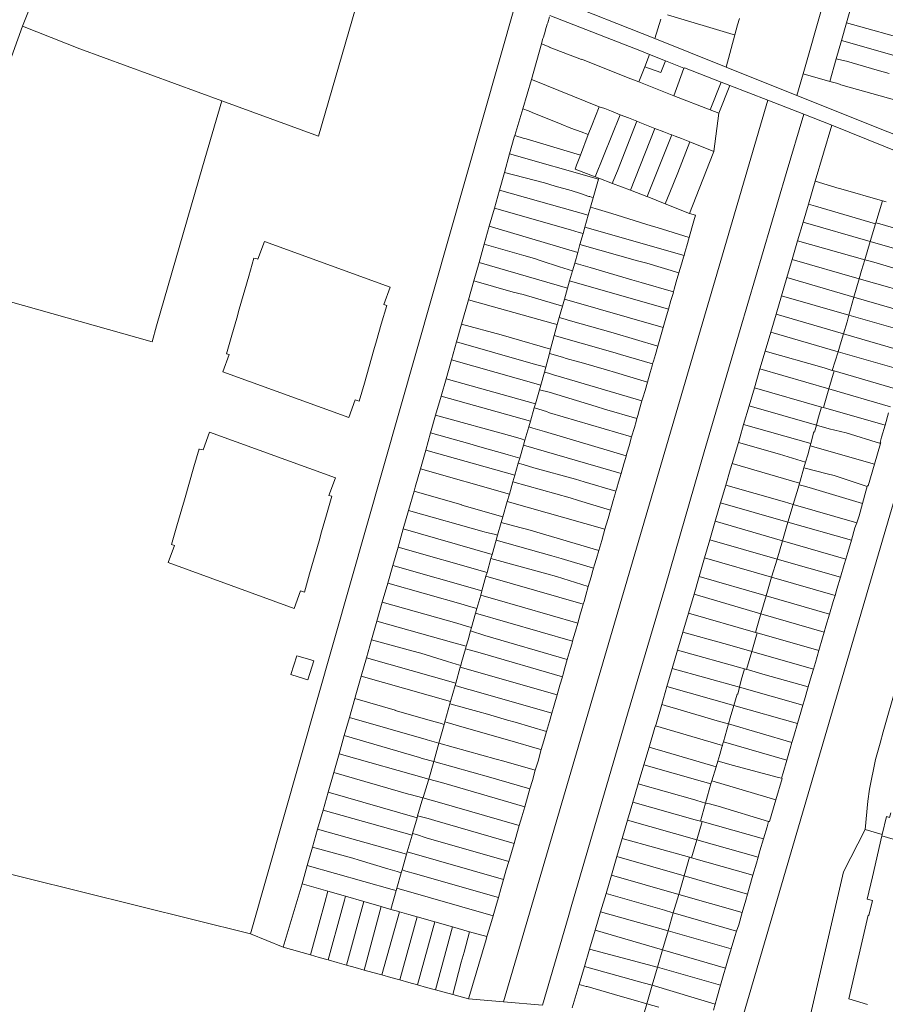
# Model space of a CAD drawing. Header units: metres. Extents: x 135785 to 137489, y 452643 to 455118.
# Tile 15 of 48: x 136467 to 136701, y 453173 to 453440. Entities that reach past the tile are written whole.
import ezdxf

# ---------------------------------------------------------------- set-up
doc = ezdxf.new("R2010")
doc.units = ezdxf.units.M
doc.layers.add('B-RO-KG-GRENS_PERCEEL-G', color=211, linetype='Continuous', lineweight=9)

msp = doc.modelspace()

# ---------------------------------------------------------------- linework, layer by layer
at = {"layer": 'B-RO-KG-GRENS_PERCEEL-G', "flags": 128}
for points in [[(136798.469, 453836.378), (136796.989, 453837.144), (136763.238, 453720.077), (136700.088, 453499.932), (136678.757, 453425.116)], [(136551.155, 453465.537), (136550.182, 453462.303), (136561.756, 453458.887), (136562.356, 453458.746), (136547.718, 453408.217), (136521.624, 453417.82)], [(136529.376, 453192.457), (136601.1, 453444.421)], [(136638.651, 453434.646), (136611.69, 453445.432)], [(136691.915, 453443.958), (136690.482, 453438.952)], [(136469.818, 453443.458), (136467.692, 453438.008)], [(136642.06, 453441.067), (136659.862, 453435.794)], [(136609.12, 453436.991), (136609.58, 453438.582)], [(136609.695, 453438.908), (136609.58, 453438.582)], [(136609.695, 453438.908), (136610.162, 453440.584)], [(136610.253, 453440.87), (136635.095, 453431.232)], [(136640.267, 453439.931), (136638.651, 453434.646)], [(136661.059, 453438.351), (136660.316, 453435.657)], [(136661.586, 453440.132), (136661.059, 453438.351)], [(136690.482, 453438.952), (136689.106, 453434.148)], [(136708.586, 453433.892), (136690.482, 453438.952)], [(136467.692, 453438.008), (136460.411, 453417.884), (136451.851, 453393.861), (136445.691, 453377.141), (136442.911, 453369.445)], [(136521.624, 453417.82), (136483.227, 453431.888), (136467.692, 453438.008)], [(136608.557, 453435.05), (136609.01, 453436.615)], [(136609.12, 453436.991), (136609.01, 453436.615)], [(136659.862, 453435.794), (136660.316, 453435.657)], [(136608.03, 453433.244), (136605.283, 453423.563)], [(136608.154, 453433.657), (136608.03, 453433.244)], [(136634.311, 453422.923), (136632.154, 453423.773), (136618.841, 453429.103), (136618.808, 453429.019), (136610.128, 453432.364), (136610.139, 453432.399), (136608.03, 453433.244)], [(136608.154, 453433.657), (136608.422, 453434.643)], [(136608.557, 453435.05), (136608.422, 453434.643)], [(136657.914, 453426.94), (136638.651, 453434.646)], [(136660.316, 453435.657), (136657.914, 453426.94)], [(136689.106, 453434.148), (136687.685, 453429.184)], [(136689.106, 453434.148), (136707.142, 453429.026)], [(136637.269, 453430.369), (136635.095, 453431.232)], [(136635.937, 453427.017), (136637.269, 453430.369)], [(136641.574, 453428.661), (136637.269, 453430.369)], [(136635.937, 453427.017), (136640.297, 453425.489), (136641.574, 453428.661)], [(136646.532, 453426.694), (136641.574, 453428.661)], [(136687.685, 453429.184), (136686.025, 453423.054)], [(136687.685, 453429.184), (136689.578, 453428.753), (136690.472, 453428.524)], [(136690.472, 453428.524), (136698.755, 453426.109)], [(136634.311, 453422.923), (136635.937, 453427.017)], [(136644.916, 453422.116), (136646.532, 453426.694)], [(136646.532, 453426.694), (136646.66, 453426.643), (136646.665, 453426.708), (136656.604, 453422.852)], [(136677.09, 453419.269), (136657.914, 453426.94)], [(136678.757, 453425.116), (136677.09, 453419.269)], [(136686.025, 453423.054), (136678.757, 453425.116)], [(136698.755, 453426.109), (136702.015, 453425.238)], [(136602.96, 453415.612), (136605.283, 453423.563)], [(136623.593, 453416.211), (136605.574, 453423.483), (136605.283, 453423.563)], [(136643.781, 453419.192), (136634.311, 453422.923)], [(136653.669, 453415.358), (136656.604, 453422.852)], [(136656.604, 453422.852), (136658.935, 453421.948)], [(136687.77, 453422.559), (136686.025, 453423.054)], [(136687.77, 453422.559), (136688.602, 453422.288)], [(136643.781, 453419.192), (136644.916, 453422.116)], [(136658.935, 453421.948), (136656, 453414.454)], [(136658.935, 453421.948), (136669.196, 453417.967)], [(136688.602, 453422.288), (136688.927, 453422.187)], [(136688.927, 453422.187), (136704.088, 453417.93)], [(136521.624, 453417.82), (136516.391, 453400), (136503.961, 453356.971), (136502.751, 453352.641), (136452.578, 453366.745), (136442.911, 453369.445)], [(136669.196, 453417.967), (136597.768, 453174.017)], [(136653.669, 453415.358), (136643.781, 453419.192)], [(136669.196, 453417.967), (136678.918, 453414.195)], [(136726.293, 453399.587), (136677.09, 453419.269)], [(136600.792, 453408.397), (136602.96, 453415.612)], [(136602.96, 453415.612), (136604.534, 453415.073), (136605.482, 453414.69)], [(136605.482, 453414.69), (136613.356, 453411.547)], [(136621.609, 453411.115), (136623.593, 453416.211)], [(136623.593, 453416.211), (136625.115, 453415.741)], [(136625.115, 453415.741), (136626.913, 453415.015)], [(136626.913, 453415.015), (136629.335, 453414.056)], [(136653.669, 453415.358), (136656, 453414.454)], [(136656, 453414.454), (136654.648, 453404.1)], [(136629.335, 453414.056), (136622.524, 453397.263)], [(136628.599, 453398.881), (136633.837, 453412.278)], [(136629.335, 453414.056), (136631.564, 453413.173)], [(136631.564, 453413.173), (136633.373, 453412.471)], [(136633.373, 453412.471), (136633.837, 453412.278)], [(136633.837, 453412.278), (136634.585, 453411.968)], [(136634.585, 453411.968), (136636.413, 453411.241)], [(136674.181, 453398.181), (136678.918, 453414.195)], [(136678.918, 453414.195), (136686.519, 453411.246)], [(136613.356, 453411.547), (136615.988, 453410.424)], [(136615.988, 453410.424), (136618.713, 453409.452)], [(136618.713, 453409.452), (136620.673, 453408.676)], [(136620.673, 453408.676), (136621.609, 453411.115)], [(136638.71, 453410.362), (136632.054, 453393.631)], [(136636.413, 453411.241), (136638.71, 453410.362)], [(136638.71, 453410.362), (136641.124, 453409.438)], [(136641.124, 453409.438), (136642.937, 453408.696)], [(136682.039, 453396.1), (136686.519, 453411.246)], [(136686.519, 453411.246), (136728.215, 453394.343)], [(136599.413, 453403.516), (136600.67, 453407.99)], [(136600.67, 453407.99), (136600.792, 453408.397)], [(136603.358, 453407.667), (136600.792, 453408.397)], [(136603.358, 453407.667), (136603.838, 453407.506)], [(136603.838, 453407.506), (136618.556, 453403.108)], [(136618.556, 453403.108), (136620.673, 453408.676)], [(136636.623, 453391.887), (136643.257, 453408.585)], [(136642.937, 453408.696), (136643.257, 453408.585)], [(136643.257, 453408.585), (136644.166, 453408.268)], [(136644.166, 453408.268), (136645.883, 453407.621)], [(136644.858, 453398.374), (136648.117, 453406.724)], [(136645.883, 453407.621), (136648.117, 453406.724)], [(136648.117, 453406.724), (136654.648, 453404.1)], [(136654.453, 453403.612), (136654.648, 453404.1)], [(136597.993, 453398.466), (136599.413, 453403.516)], [(136623.435, 453396.625), (136599.413, 453403.516)], [(136617.514, 453400.367), (136618.556, 453403.108)], [(136654.453, 453403.612), (136648.008, 453387.366)], [(136596.644, 453393.664), (136597.993, 453398.466)], [(136597.993, 453398.466), (136608.822, 453395.638)], [(136622.524, 453397.263), (136617.117, 453399.324), (136617.514, 453400.367)], [(136627.347, 453395.892), (136628.599, 453398.881)], [(136644.858, 453398.374), (136642.697, 453393.037)], [(136674.181, 453398.181), (136661.768, 453355.933), (136652.017, 453322.821), (136641.509, 453286.599), (136631.28, 453251.819), (136616.204, 453200.359), (136615.206, 453196.881)], [(136623.435, 453396.625), (136622.01, 453391.598)], [(136622.524, 453397.263), (136623.509, 453396.888)], [(136623.509, 453396.888), (136623.435, 453396.625)], [(136623.509, 453396.888), (136627.188, 453395.485)], [(136627.188, 453395.485), (136627.347, 453395.892)], [(136680.193, 453389.86), (136682.039, 453396.1)], [(136685.275, 453395.121), (136682.039, 453396.1)], [(136595.277, 453388.8), (136596.644, 453393.664)], [(136620.679, 453386.902), (136596.644, 453393.664)], [(136608.822, 453395.638), (136611.698, 453394.716)], [(136611.698, 453394.716), (136616.037, 453393.54)], [(136616.037, 453393.54), (136618.53, 453392.73)], [(136627.188, 453395.485), (136632.054, 453393.631)], [(136632.054, 453393.631), (136636.511, 453391.932)], [(136688.533, 453394.135), (136685.275, 453395.121)], [(136688.533, 453394.135), (136688.986, 453393.984)], [(136700.22, 453390.781), (136688.986, 453393.984)], [(136618.53, 453392.73), (136620.866, 453391.97)], [(136620.866, 453391.97), (136621.084, 453391.899)], [(136621.084, 453391.899), (136622.01, 453391.598)], [(136622.01, 453391.598), (136621.286, 453389.043)], [(136636.623, 453391.887), (136636.511, 453391.932)], [(136641.493, 453389.953), (136636.623, 453391.887)], [(136641.493, 453389.953), (136642.697, 453393.037)], [(136698.438, 453384.791), (136700.22, 453390.781)], [(136700.22, 453390.781), (136701.205, 453390.503)], [(136593.891, 453383.867), (136595.277, 453388.8)], [(136615.831, 453382.911), (136595.277, 453388.8)], [(136621.286, 453389.043), (136620.679, 453386.902)], [(136621.286, 453389.043), (136622.53, 453388.656)], [(136622.53, 453388.656), (136627.014, 453387.341)], [(136648.008, 453387.366), (136641.493, 453389.953)], [(136680.193, 453389.86), (136678.745, 453384.966)], [(136682.088, 453389.309), (136680.193, 453389.86)], [(136691.278, 453386.626), (136682.088, 453389.309)], [(136620.679, 453386.902), (136619.742, 453383.598)], [(136627.014, 453387.341), (136637.701, 453384.015)], [(136648.008, 453387.366), (136649.639, 453386.846)], [(136649.241, 453385.328), (136648.707, 453383.471)], [(136649.241, 453385.328), (136649.639, 453386.846)], [(136698.369, 453384.557), (136691.278, 453386.626)], [(136592.53, 453379.024), (136593.891, 453383.867)], [(136617.816, 453376.799), (136593.891, 453383.867)], [(136615.831, 453382.911), (136618.239, 453382.19)], [(136619.742, 453383.598), (136619.26, 453381.897)], [(136619.742, 453383.598), (136646.56, 453375.959)], [(136637.701, 453384.015), (136639.29, 453383.556)], [(136639.29, 453383.556), (136647.951, 453380.86)], [(136648.707, 453383.471), (136647.951, 453380.86)], [(136724.778, 453382.615), (136659.6, 453160.179)], [(136678.745, 453384.966), (136677.263, 453379.953)], [(136678.745, 453384.966), (136696.92, 453379.74)], [(136698.369, 453384.557), (136696.92, 453379.74)], [(136698.369, 453384.557), (136698.438, 453384.791)], [(136699.47, 453384.49), (136698.438, 453384.791)], [(136699.47, 453384.49), (136706.56, 453382.422)], [(136567.118, 453367.392), (136533.086, 453379.741), (136531.36, 453374.956), (136531.133, 453375.021)], [(136619.26, 453381.897), (136618.239, 453382.19)], [(136619.26, 453381.897), (136618.433, 453378.978)], [(136647.951, 453380.86), (136647.299, 453378.608)], [(136677.263, 453379.953), (136675.758, 453374.865)], [(136695.419, 453374.829), (136677.263, 453379.953)], [(136695.419, 453374.829), (136696.92, 453379.74)], [(136696.92, 453379.74), (136714.121, 453374.794)], [(136591.128, 453374.035), (136592.53, 453379.024)], [(136603.222, 453375.987), (136592.53, 453379.024)], [(136618.433, 453378.978), (136617.816, 453376.799)], [(136633.987, 453374.568), (136618.433, 453378.978)], [(136647.299, 453378.608), (136646.763, 453376.735)], [(136531.133, 453375.021), (136530.251, 453375.275), (136528.878, 453370.415), (136526.314, 453361.431), (136525.611, 453358.969), (136524.301, 453354.436), (136522.823, 453349.373), (136523.591, 453349.152), (136521.879, 453344.465), (136555.903, 453332.104), (136557.642, 453336.896), (136558.766, 453336.573), (136560.16, 453341.433), (136562.729, 453350.41), (136563.429, 453352.869), (136564.712, 453357.389), (136566.194, 453362.455), (136565.403, 453362.681), (136567.118, 453367.392)], [(136606.117, 453375.132), (136603.222, 453375.987)], [(136606.117, 453375.132), (136607.901, 453374.531)], [(136607.901, 453374.531), (136612.887, 453372.879)], [(136617.816, 453376.799), (136616.992, 453373.895)], [(136636.492, 453373.858), (136633.987, 453374.568)], [(136646.433, 453375.473), (136645.861, 453373.629)], [(136646.56, 453375.959), (136646.433, 453375.473)], [(136646.763, 453376.735), (136646.56, 453375.959)], [(136674.327, 453370.002), (136675.758, 453374.865)], [(136675.758, 453374.865), (136693.91, 453369.697)], [(136695.419, 453374.829), (136694.532, 453371.924), (136693.91, 453369.697)], [(136696.562, 453374.506), (136695.419, 453374.829)], [(136696.562, 453374.506), (136698.487, 453373.961)], [(136589.74, 453369.096), (136591.128, 453374.035)], [(136615.079, 453367.145), (136591.128, 453374.035)], [(136616.416, 453371.86), (136612.887, 453372.879)], [(136616.416, 453371.86), (136615.639, 453369.121)], [(136616.992, 453373.895), (136616.416, 453371.86)], [(136616.992, 453373.895), (136618.011, 453373.591)], [(136621.211, 453372.718), (136618.011, 453373.591)], [(136621.211, 453372.718), (136632.482, 453369.354)], [(136645.175, 453371.285), (136636.492, 453373.858)], [(136645.861, 453373.629), (136645.175, 453371.285)], [(136712.586, 453369.77), (136698.487, 453373.961)], [(136588.29, 453363.985), (136589.74, 453369.096)], [(136600.397, 453366.073), (136589.74, 453369.096)], [(136615.639, 453369.121), (136615.079, 453367.145)], [(136642.335, 453361.428), (136615.639, 453369.121)], [(136632.482, 453369.354), (136634.978, 453368.658)], [(136645.175, 453371.285), (136644.452, 453368.816)], [(136672.87, 453365.048), (136674.327, 453370.002)], [(136692.513, 453364.698), (136674.327, 453370.002)], [(136692.513, 453364.698), (136693.91, 453369.697)], [(136693.91, 453369.697), (136711.124, 453364.795)], [(136615.079, 453367.145), (136614.241, 453364.188)], [(136634.978, 453368.658), (136643.705, 453366.092)], [(136643.935, 453366.892), (136643.705, 453366.092)], [(136644.452, 453368.816), (136643.935, 453366.892)], [(136586.424, 453357.423), (136588.29, 453363.985)], [(136588.29, 453363.985), (136611.206, 453357.543)], [(136600.397, 453366.073), (136603.039, 453365.42)], [(136613.697, 453362.269), (136603.039, 453365.42)], [(136614.241, 453364.188), (136613.697, 453362.269)], [(136614.241, 453364.188), (136640.92, 453356.495)], [(136643.036, 453363.831), (136642.335, 453361.428)], [(136643.585, 453365.675), (136643.036, 453363.831)], [(136643.705, 453366.092), (136643.585, 453365.675)], [(136671.432, 453360.137), (136672.87, 453365.048)], [(136672.87, 453365.048), (136691.146, 453359.805)], [(136691.146, 453359.805), (136692.513, 453364.698)], [(136709.615, 453359.711), (136692.513, 453364.698)], [(136613.697, 453362.269), (136612.836, 453359.231)], [(136642.335, 453361.428), (136641.622, 453358.983)], [(136612.836, 453359.231), (136612.281, 453357.271)], [(136613.819, 453358.94), (136612.836, 453359.231)], [(136615.902, 453358.323), (136613.819, 453358.94)], [(136641.622, 453358.983), (136641.089, 453357.079)], [(136669.991, 453355.217), (136671.432, 453360.137)], [(136689.688, 453354.808), (136671.432, 453360.137)], [(136690.64, 453357.993), (136691.146, 453359.805)], [(136691.146, 453359.805), (136708.183, 453354.918)], [(136585.043, 453352.569), (136586.424, 453357.423)], [(136597.09, 453354.471), (136586.424, 453357.423)], [(136611.206, 453357.543), (136612.281, 453357.271)], [(136612.281, 453357.271), (136611.487, 453354.311)], [(136639.465, 453351.456), (136627.439, 453355.009), (136615.902, 453358.323)], [(136640.734, 453355.852), (136640.2, 453353.974)], [(136640.92, 453356.495), (136640.734, 453355.852)], [(136641.089, 453357.079), (136640.92, 453356.495)], [(136689.688, 453354.808), (136690.64, 453357.993)], [(136597.09, 453354.471), (136599.871, 453353.647)], [(136610.495, 453350.611), (136599.871, 453353.647)], [(136611.487, 453354.311), (136610.495, 453350.611)], [(136611.487, 453354.311), (136627.346, 453349.81)], [(136640.2, 453353.974), (136639.465, 453351.456)], [(136668.478, 453350.051), (136669.991, 453355.217)], [(136688.212, 453349.944), (136669.991, 453355.217)], [(136688.785, 453351.784), (136689.688, 453354.808)], [(136706.703, 453349.841), (136689.688, 453354.808)], [(136583.659, 453347.706), (136585.043, 453352.569)], [(136605.737, 453346.684), (136585.043, 453352.569)], [(136610.495, 453350.611), (136610.186, 453349.458)], [(136639.465, 453351.456), (136638.806, 453349.201)], [(136688.212, 453349.944), (136688.785, 453351.784)], [(136610.186, 453349.458), (136609.199, 453345.775)], [(136610.186, 453349.458), (136613.657, 453348.42)], [(136613.657, 453348.42), (136614.679, 453348.138)], [(136614.679, 453348.138), (136618.055, 453347.208)], [(136627.346, 453349.81), (136629.363, 453349.149)], [(136629.363, 453349.149), (136638.065, 453346.642)], [(136638.806, 453349.201), (136638.269, 453347.341)], [(136667.079, 453345.274), (136668.478, 453350.051)], [(136668.478, 453350.051), (136684.407, 453345.541)], [(136686.63, 453344.867), (136688.212, 453349.944)], [(136705.284, 453345.003), (136688.212, 453349.944)], [(136582.216, 453342.631), (136583.659, 453347.706)], [(136607.838, 453340.889), (136583.659, 453347.706)], [(136609.199, 453345.775), (136605.737, 453346.684)], [(136608.83, 453344.44), (136609.199, 453345.775)], [(136618.055, 453347.208), (136618.729, 453347.023)], [(136618.729, 453347.023), (136625.635, 453345.014)], [(136637.908, 453346.105), (136637.365, 453344.279)], [(136638.065, 453346.642), (136637.908, 453346.105)], [(136638.269, 453347.341), (136638.065, 453346.642)], [(136665.574, 453340.134), (136667.079, 453345.274)], [(136685.735, 453339.853), (136667.079, 453345.274)], [(136684.407, 453345.541), (136686.63, 453344.867)], [(136580.878, 453337.927), (136582.216, 453342.631)], [(136582.216, 453342.631), (136606.386, 453335.82)], [(136608.83, 453344.44), (136607.838, 453340.889)], [(136608.83, 453344.44), (136609.878, 453344.138)], [(136609.878, 453344.138), (136611.267, 453343.689)], [(136611.267, 453343.689), (136614.051, 453342.851)], [(136614.051, 453342.851), (136635.196, 453336.627)], [(136625.635, 453345.014), (136627.995, 453344.314)], [(136627.995, 453344.314), (136636.659, 453341.722)], [(136637.365, 453344.279), (136636.659, 453341.722)], [(136687.135, 453344.72), (136685.735, 453339.853)], [(136686.63, 453344.867), (136687.135, 453344.72)], [(136687.135, 453344.72), (136703.78, 453339.878)], [(136607.838, 453340.889), (136607.481, 453339.61)], [(136636.659, 453341.722), (136636.023, 453339.421)], [(136664.164, 453335.318), (136665.574, 453340.134)], [(136665.574, 453340.134), (136683.772, 453334.943)], [(136685.735, 453339.853), (136684.281, 453334.798)], [(136702.343, 453335.028), (136685.735, 453339.853)], [(136579.405, 453332.751), (136580.878, 453337.927)], [(136605.032, 453331.135), (136580.878, 453337.927)], [(136606.386, 453335.82), (136607.481, 453339.61)], [(136607.481, 453339.61), (136610.052, 453338.96)], [(136622.804, 453335.116), (136610.052, 453338.96)], [(136635.453, 453337.483), (136635.196, 453336.627)], [(136636.023, 453339.421), (136635.453, 453337.483)], [(136605.032, 453331.135), (136606.074, 453334.742)], [(136606.074, 453334.742), (136606.386, 453335.82)], [(136606.074, 453334.742), (136607.031, 453334.461)], [(136607.031, 453334.461), (136607.3, 453334.396)], [(136622.804, 453335.116), (136625.098, 453334.399)], [(136635.196, 453336.627), (136634.528, 453334.401)], [(136662.676, 453330.236), (136664.164, 453335.318)], [(136664.164, 453335.318), (136682.355, 453330.097)], [(136683.772, 453334.943), (136682.855, 453331.944), (136682.355, 453330.097)], [(136683.772, 453334.943), (136684.281, 453334.798)], [(136684.281, 453334.798), (136700.903, 453330.057)], [(136578.043, 453327.962), (136579.405, 453332.751)], [(136600.369, 453326.997), (136579.405, 453332.751)], [(136609.335, 453333.772), (136607.3, 453334.396)], [(136609.335, 453333.772), (136610.185, 453333.438)], [(136610.185, 453333.438), (136632.397, 453326.926)], [(136625.098, 453334.399), (136633.828, 453331.864)], [(136633.828, 453331.864), (136633.618, 453331.095)], [(136634.051, 453332.678), (136633.828, 453331.864)], [(136634.528, 453334.401), (136634.051, 453332.678)], [(136700.903, 453330.057), (136701.853, 453333.414)], [(136603.557, 453326.031), (136604.579, 453329.567)], [(136604.579, 453329.567), (136605.032, 453331.135)], [(136604.579, 453329.567), (136605.725, 453329.225)], [(136608.838, 453328.359), (136605.725, 453329.225)], [(136633.125, 453329.407), (136632.397, 453326.926)], [(136633.618, 453331.095), (136633.125, 453329.407)], [(136661.625, 453326.646), (136662.676, 453330.236)], [(136662.676, 453330.236), (136680.861, 453325.131)], [(136680.861, 453325.131), (136681.7, 453328.223), (136681.838, 453328.185), (136682.355, 453330.097)], [(136682.355, 453330.097), (136685.794, 453329.11)], [(136690.434, 453327.949), (136685.794, 453329.11)], [(136699.995, 453326.847), (136700.903, 453330.057)], [(136543.97, 453284.908), (136545.332, 453289.82), (136547.867, 453298.772), (136548.571, 453301.233), (136549.899, 453305.784), (136551.347, 453310.867), (136550.543, 453311.047), (136552.306, 453315.766), (136518.275, 453328.178), (136516.522, 453323.356), (136515.427, 453323.576)], [(136576.709, 453323.273), (136578.043, 453327.962)], [(136588.689, 453324.991), (136578.043, 453327.962)], [(136600.369, 453326.997), (136602.508, 453326.319)], [(136608.838, 453328.359), (136630.936, 453321.763)], [(136632.397, 453326.926), (136631.687, 453324.507)], [(136661.245, 453325.352), (136661.625, 453326.646)], [(136690.434, 453327.949), (136699.693, 453325.109)], [(136699.995, 453326.847), (136699.559, 453325.36)], [(136588.689, 453324.991), (136590.737, 453324.37)], [(136598.729, 453322.085), (136590.737, 453324.37)], [(136602.144, 453321.142), (136603.147, 453324.614)], [(136603.557, 453326.031), (136602.508, 453326.319)], [(136603.147, 453324.614), (136603.557, 453326.031)], [(136603.147, 453324.614), (136629.544, 453316.974)], [(136631.687, 453324.507), (136631.194, 453322.784)], [(136659.575, 453319.67), (136661.245, 453325.352)], [(136661.245, 453325.352), (136672.341, 453322.186)], [(136680.678, 453324.457), (136680.029, 453322.066), (136679.443, 453320.065)], [(136680.678, 453324.457), (136680.861, 453325.131)], [(136698.036, 453319.504), (136680.678, 453324.457)], [(136698.036, 453319.504), (136699.693, 453325.109)], [(136699.559, 453325.36), (136699.751, 453325.304), (136699.693, 453325.109)], [(136515.427, 453323.576), (136515.453, 453323.686), (136514.062, 453318.822), (136511.483, 453309.87), (136510.769, 453307.397), (136509.465, 453302.841), (136508.021, 453297.78), (136508.77, 453297.542), (136507.073, 453292.854)], [(136575.282, 453318.256), (136576.709, 453323.273)], [(136600.801, 453316.496), (136576.709, 453323.273)], [(136598.729, 453322.085), (136598.967, 453322.028)], [(136602.144, 453321.142), (136598.967, 453322.028)], [(136601.743, 453319.754), (136602.144, 453321.142)], [(136630.83, 453321.341), (136630.298, 453319.558)], [(136630.936, 453321.763), (136630.83, 453321.341)], [(136631.194, 453322.784), (136630.936, 453321.763)], [(136672.341, 453322.186), (136674.759, 453321.449)], [(136674.759, 453321.449), (136679.443, 453320.065)], [(136600.801, 453316.496), (136601.743, 453319.754)], [(136601.743, 453319.754), (136603.069, 453319.385)], [(136603.069, 453319.385), (136605.981, 453318.55)], [(136605.981, 453318.55), (136617.217, 453315.423)], [(136630.298, 453319.558), (136629.544, 453316.974)], [(136659.069, 453317.946), (136659.575, 453319.67)], [(136659.575, 453319.67), (136677.785, 453314.32)], [(136677.92, 453314.865), (136678.993, 453318.53)], [(136678.993, 453318.53), (136679.443, 453320.065)], [(136678.993, 453318.53), (136685.304, 453316.933)], [(136698.036, 453319.504), (136696.305, 453313.648), (136696.145, 453313.704)], [(136573.856, 453313.243), (136575.282, 453318.256)], [(136599.336, 453311.425), (136575.282, 453318.256)], [(136600.292, 453314.733), (136600.801, 453316.496)], [(136629.544, 453316.974), (136628.859, 453314.628)], [(136657.855, 453313.79), (136659.069, 453317.946)], [(136685.304, 453316.933), (136687.181, 453316.407)], [(136687.181, 453316.407), (136696.071, 453313.452)], [(136573.563, 453312.208), (136573.856, 453313.243)], [(136599.336, 453311.425), (136600.292, 453314.733)], [(136600.292, 453314.733), (136615.768, 453310.383)], [(136617.217, 453315.423), (136619.517, 453314.728)], [(136619.517, 453314.728), (136628.135, 453312.173)], [(136628.859, 453314.628), (136628.376, 453312.975)], [(136656.462, 453309.018), (136657.855, 453313.79)], [(136673.684, 453309.337), (136657.855, 453313.79)], [(136676.101, 453308.576), (136677.685, 453313.917)], [(136677.685, 453313.917), (136677.785, 453314.32)], [(136677.685, 453313.917), (136679.09, 453313.544)], [(136677.785, 453314.32), (136677.92, 453314.865)], [(136679.09, 453313.544), (136681.306, 453312.923)], [(136696.071, 453313.452), (136695.703, 453312.199)], [(136696.145, 453313.704), (136696.071, 453313.452)], [(136572.076, 453306.998), (136573.563, 453312.208)], [(136597.561, 453305.283), (136586.482, 453308.423), (136586.501, 453308.491), (136573.563, 453312.208)], [(136598.76, 453309.432), (136599.336, 453311.425)], [(136627.932, 453311.497), (136627.428, 453309.703)], [(136628.135, 453312.173), (136627.932, 453311.497)], [(136628.376, 453312.975), (136628.135, 453312.173)], [(136681.306, 453312.923), (136694.797, 453308.889)], [(136694.797, 453308.889), (136695.703, 453312.199)], [(136597.561, 453305.283), (136598.76, 453309.432)], [(136625.183, 453301.878), (136598.76, 453309.432)], [(136615.768, 453310.383), (136617.989, 453309.691)], [(136617.989, 453309.691), (136626.669, 453307.078)], [(136627.428, 453309.703), (136626.669, 453307.078)], [(136655.007, 453304.038), (136656.462, 453309.018)], [(136656.462, 453309.018), (136674.671, 453303.813)], [(136673.684, 453309.337), (136676.101, 453308.576)], [(136674.671, 453303.813), (136676.101, 453308.576)], [(136676.101, 453308.576), (136693.24, 453303.627)], [(136693.871, 453305.504), (136694.797, 453308.889)], [(136570.649, 453302), (136572.076, 453306.998)], [(136592.507, 453301.192), (136572.076, 453306.998)], [(136597.561, 453305.283), (136597.125, 453303.765)], [(136626.669, 453307.078), (136626.018, 453304.829)], [(136693.871, 453305.504), (136693.24, 453303.627)], [(136597.125, 453303.765), (136596.124, 453300.284)], [(136602.141, 453302.374), (136597.125, 453303.765)], [(136625.536, 453303.065), (136625.183, 453301.878)], [(136626.018, 453304.829), (136625.536, 453303.065)], [(136653.546, 453299.033), (136655.007, 453304.038)], [(136655.007, 453304.038), (136673.168, 453298.785)], [(136674.671, 453303.813), (136673.168, 453298.785)], [(136674.671, 453303.813), (136691.797, 453298.917)], [(136693.24, 453303.627), (136692.777, 453302.251)], [(136569.225, 453297.012), (136570.649, 453302)], [(136594.666, 453295.081), (136570.649, 453302)], [(136592.507, 453301.192), (136593.15, 453300.991)], [(136593.15, 453300.991), (136595.256, 453300.558)], [(136595.256, 453300.558), (136596.124, 453300.284)], [(136595.755, 453298.966), (136596.124, 453300.284)], [(136602.141, 453302.374), (136604.319, 453301.796)], [(136604.319, 453301.796), (136623.504, 453296.156)], [(136624.806, 453300.61), (136624.292, 453298.862)], [(136625.183, 453301.878), (136624.806, 453300.61)], [(136691.797, 453298.917), (136692.777, 453302.251)], [(136594.666, 453295.081), (136595.755, 453298.966)], [(136610.856, 453294.731), (136595.755, 453298.966)], [(136624.292, 453298.862), (136623.504, 453296.156)], [(136652.111, 453294.119), (136653.546, 453299.033)], [(136671.699, 453293.815), (136653.546, 453299.033)], [(136671.699, 453293.815), (136673.168, 453298.785)], [(136673.168, 453298.785), (136690.299, 453293.829)], [(136690.831, 453295.628), (136691.797, 453298.917)], [(136567.828, 453292.117), (136569.225, 453297.012)], [(136593.302, 453290.212), (136569.225, 453297.012)], [(136594.363, 453293.999), (136594.666, 453295.081)], [(136610.856, 453294.731), (136613.328, 453293.991)], [(136623.504, 453296.156), (136622.872, 453293.983)], [(136690.831, 453295.628), (136690.299, 453293.829)], [(136507.073, 453292.854), (136541.129, 453280.482)], [(136566.452, 453287.299), (136567.828, 453292.117)], [(136591.912, 453285.252), (136567.828, 453292.117)], [(136593.302, 453290.212), (136594.363, 453293.999)], [(136594.363, 453293.999), (136609.501, 453289.802)], [(136622.103, 453291.366), (136613.328, 453293.991)], [(136622.359, 453292.29), (136622.103, 453291.366)], [(136622.872, 453293.983), (136622.359, 453292.29)], [(136650.65, 453289.118), (136652.111, 453294.119)], [(136652.111, 453294.119), (136670.248, 453288.892)], [(136670.248, 453288.892), (136671.699, 453293.815)], [(136688.844, 453288.887), (136671.699, 453293.815)], [(136688.844, 453288.887), (136689.856, 453292.329)], [(136690.299, 453293.829), (136689.856, 453292.329)], [(136591.912, 453285.252), (136593.008, 453289.165)], [(136593.008, 453289.165), (136593.302, 453290.212)], [(136619.278, 453281.583), (136593.008, 453289.165)], [(136609.501, 453289.802), (136612.061, 453289.071)], [(136621.94, 453290.777), (136621.441, 453289.003)], [(136622.103, 453291.366), (136621.94, 453290.777)], [(136564.986, 453282.161), (136566.452, 453287.299)], [(136586.85, 453281.562), (136566.452, 453287.299)], [(136612.061, 453289.071), (136620.681, 453286.42)], [(136621.441, 453289.003), (136620.681, 453286.42)], [(136649.257, 453284.348), (136650.65, 453289.118)], [(136668.779, 453283.882), (136650.65, 453289.118)], [(136668.779, 453283.882), (136670.248, 453288.892)], [(136670.248, 453288.892), (136687.388, 453283.952)], [(136687.901, 453285.676), (136688.844, 453288.887)], [(136541.129, 453280.482), (136542.852, 453285.223)], [(136542.852, 453285.223), (136543.97, 453284.908)], [(136590.575, 453280.484), (136591.587, 453284.095)], [(136591.587, 453284.095), (136591.912, 453285.252)], [(136591.587, 453284.095), (136592.5, 453283.828)], [(136592.5, 453283.828), (136595.433, 453282.991)], [(136619.99, 453284.071), (136619.521, 453282.382)], [(136620.681, 453286.42), (136619.99, 453284.071)], [(136647.738, 453279.145), (136649.257, 453284.348)], [(136649.257, 453284.348), (136667.364, 453279.041)], [(136667.364, 453279.041), (136668.779, 453283.882)], [(136685.903, 453278.936), (136668.779, 453283.882)], [(136687.388, 453283.952), (136686.921, 453282.382)], [(136687.901, 453285.676), (136687.388, 453283.952)], [(136563.53, 453277.06), (136564.986, 453282.161)], [(136585.158, 453276.452), (136564.986, 453282.161)], [(136586.85, 453281.562), (136587.69, 453281.296)], [(136590.575, 453280.484), (136587.69, 453281.296)], [(136595.433, 453282.991), (136617.808, 453276.454)], [(136619.278, 453281.583), (136619.066, 453280.885)], [(136619.521, 453282.382), (136619.278, 453281.583)], [(136685.903, 453278.936), (136686.921, 453282.382)], [(136589.119, 453275.285), (136590.203, 453279.156)], [(136590.203, 453279.156), (136590.575, 453280.484)], [(136616.447, 453271.63), (136590.203, 453279.156)], [(136617.808, 453276.454), (136618.597, 453279.189)], [(136619.066, 453280.885), (136618.597, 453279.189)], [(136646.253, 453274.061), (136647.738, 453279.145)], [(136665.879, 453273.962), (136647.738, 453279.145)], [(136665.879, 453273.962), (136667.364, 453279.041)], [(136667.364, 453279.041), (136684.466, 453274.028)], [(136684.939, 453275.669), (136685.903, 453278.936)], [(136562.081, 453271.987), (136563.53, 453277.06)], [(136583.699, 453271.36), (136563.53, 453277.06)], [(136585.158, 453276.452), (136588.032, 453275.593)], [(136617.184, 453274.288), (136617.808, 453276.454)], [(136589.119, 453275.285), (136588.032, 453275.593)], [(136588.201, 453272.011), (136588.867, 453274.388)], [(136588.867, 453274.388), (136589.119, 453275.285)], [(136592.711, 453273.151), (136588.867, 453274.388)], [(136617.184, 453274.288), (136616.708, 453272.577)], [(136644.831, 453269.196), (136646.253, 453274.061)], [(136646.253, 453274.061), (136657.346, 453270.994)], [(136664.863, 453268.827), (136666.36, 453273.825)], [(136666.36, 453273.825), (136665.879, 453273.962)], [(136683.01, 453269.069), (136666.36, 453273.825)], [(136684.025, 453272.499), (136684.466, 453274.028)], [(136684.466, 453274.028), (136684.939, 453275.669)], [(136560.688, 453267.104), (136562.081, 453271.987)], [(136572.988, 453269.031), (136562.081, 453271.987)], [(136583.699, 453271.36), (136584.658, 453271.093)], [(136587.681, 453270.239), (136584.658, 453271.093)], [(136588.201, 453272.011), (136587.681, 453270.239)], [(136592.711, 453273.151), (136614.965, 453266.625)], [(136616.288, 453271.055), (136615.753, 453269.335)], [(136616.447, 453271.63), (136616.288, 453271.055)], [(136616.708, 453272.577), (136616.447, 453271.63)], [(136657.346, 453270.994), (136660.215, 453270.169)], [(136683.01, 453269.069), (136684.025, 453272.499)], [(136572.988, 453269.031), (136575.382, 453268.332)], [(136575.382, 453268.332), (136582.565, 453266.155)], [(136587.481, 453269.554), (136586.4, 453265.867)], [(136587.681, 453270.239), (136587.481, 453269.554)], [(136589.793, 453268.885), (136587.481, 453269.554)], [(136589.793, 453268.885), (136591.485, 453268.427)], [(136613.668, 453262.007), (136591.485, 453268.427)], [(136615.753, 453269.335), (136614.965, 453266.625)], [(136643.387, 453264.257), (136644.831, 453269.196)], [(136662.889, 453264.138), (136644.831, 453269.196)], [(136660.215, 453270.169), (136664.863, 453268.827)], [(136663.414, 453263.991), (136664.863, 453268.827)], [(136664.863, 453268.827), (136681.523, 453264.015)], [(136682.069, 453265.886), (136683.01, 453269.069)], [(136545.41, 453266.645), (136541.846, 453267.657), (136540.278, 453262.55), (136543.927, 453261.464)], [(136545.41, 453266.645), (136546.458, 453266.322), (136544.88, 453261.184), (136543.927, 453261.464)], [(136559.271, 453262.142), (136560.688, 453267.104)], [(136584.833, 453260.283), (136560.688, 453267.104)], [(136584.983, 453265.425), (136582.565, 453266.155)], [(136584.983, 453265.425), (136586.175, 453265.064)], [(136586.4, 453265.867), (136586.175, 453265.064)], [(136614.965, 453266.625), (136614.311, 453264.376)], [(136681.523, 453264.015), (136682.069, 453265.886)], [(136586.026, 453264.534), (136584.833, 453260.283)], [(136586.175, 453265.064), (136586.026, 453264.534)], [(136586.026, 453264.534), (136612.228, 453257.079)], [(136613.86, 453262.642), (136613.668, 453262.007)], [(136614.311, 453264.376), (136613.86, 453262.642)], [(136641.944, 453259.32), (136643.387, 453264.257)], [(136643.387, 453264.257), (136661.54, 453259.153)], [(136662.889, 453264.138), (136661.987, 453261.071), (136661.54, 453259.153)], [(136663.414, 453263.991), (136662.889, 453264.138)], [(136663.97, 453263.835), (136663.414, 453263.991)], [(136663.97, 453263.835), (136667.846, 453262.727)], [(136680.149, 453259.266), (136667.846, 453262.727)], [(136681.022, 453262.298), (136681.523, 453264.015)], [(136557.842, 453257.136), (136559.271, 453262.142)], [(136583.425, 453255.265), (136559.271, 453262.142)], [(136584.833, 453260.283), (136584.641, 453259.598)], [(136613.668, 453262.007), (136612.967, 453259.68)], [(136680.149, 453259.266), (136681.022, 453262.298)], [(136584.641, 453259.598), (136583.425, 453255.265)], [(136588.053, 453258.621), (136584.641, 453259.598)], [(136588.053, 453258.621), (136589.094, 453258.32)], [(136610.817, 453252.102), (136589.094, 453258.32)], [(136612.967, 453259.68), (136612.228, 453257.079)], [(136640.541, 453254.519), (136641.944, 453259.32)], [(136660.014, 453254.209), (136641.944, 453259.32)], [(136660.014, 453254.209), (136660.948, 453257.283), (136661.095, 453257.247), (136661.54, 453259.153)], [(136661.54, 453259.153), (136678.716, 453254.324)], [(136679.131, 453255.73), (136680.149, 453259.266)], [(136700.361, 453247.063), (136703.96, 453259.312)], [(136556.073, 453250.937), (136557.545, 453256.12)], [(136557.545, 453256.12), (136557.842, 453257.136)], [(136580.641, 453249.393), (136578.242, 453250.056), (136568.42, 453252.832), (136568.441, 453252.906), (136557.545, 453256.12)], [(136583.247, 453254.631), (136581.88, 453249.756)], [(136583.425, 453255.265), (136583.247, 453254.631)], [(136583.247, 453254.631), (136590.85, 453252.592)], [(136612.228, 453257.079), (136611.446, 453254.328)], [(136638.984, 453249.194), (136640.541, 453254.519)], [(136640.541, 453254.519), (136642.357, 453253.978)], [(136678.716, 453254.324), (136679.131, 453255.73)], [(136590.85, 453252.592), (136593.4, 453251.855)], [(136593.4, 453251.855), (136598.852, 453250.27)], [(136610.817, 453252.102), (136610.2, 453249.92)], [(136611.446, 453254.328), (136610.817, 453252.102)], [(136642.357, 453253.978), (136643.318, 453253.703)], [(136643.318, 453253.703), (136656.163, 453249.874)], [(136660.014, 453254.209), (136659.011, 453250.906), (136658.547, 453249.216)], [(136677.238, 453249.338), (136660.014, 453254.209)], [(136677.238, 453249.338), (136678.152, 453252.416)], [(136678.152, 453252.416), (136678.716, 453254.324)], [(136554.706, 453246.127), (136556.073, 453250.937)], [(136576.824, 453244.986), (136556.073, 453250.937)], [(136581.694, 453249.093), (136580.641, 453249.393)], [(136581.88, 453249.756), (136581.694, 453249.093)], [(136587.786, 453248.077), (136581.88, 453249.756)], [(136600.864, 453249.667), (136598.852, 453250.27)], [(136600.864, 453249.667), (136609.395, 453247.181)], [(136610.2, 453249.92), (136609.395, 453247.181)], [(136638.831, 453248.701), (136638.984, 453249.194)], [(136656.163, 453249.874), (136658.547, 453249.216)], [(136657.215, 453244.358), (136658.547, 453249.216)], [(136658.547, 453249.216), (136675.74, 453244.233)], [(136676.217, 453245.898), (136677.238, 453249.338)], [(136581.694, 453249.093), (136580.273, 453244.03)], [(136587.786, 453248.077), (136599.502, 453244.742), (136607.462, 453242.422)], [(136609.395, 453247.181), (136608.638, 453244.603)], [(136637.104, 453242.908), (136638.679, 453248.209)], [(136638.679, 453248.209), (136638.831, 453248.701)], [(136638.831, 453248.701), (136656.938, 453243.41)], [(136699.563, 453244.047), (136700.361, 453247.063)], [(136553.279, 453241.101), (136554.706, 453246.127)], [(136575.014, 453240.159), (136554.706, 453246.127)], [(136576.824, 453244.986), (136577.125, 453244.908)], [(136577.125, 453244.908), (136580.273, 453244.03)], [(136580.273, 453244.03), (136578.871, 453239.034)], [(136580.273, 453244.03), (136595.722, 453239.723)], [(136608.638, 453244.603), (136607.97, 453242.277)], [(136656.938, 453243.41), (136657.095, 453243.922)], [(136657.095, 453243.922), (136657.215, 453244.358)], [(136674.337, 453239.429), (136657.215, 453244.358)], [(136675.252, 453242.529), (136675.74, 453244.233)], [(136675.74, 453244.233), (136676.217, 453245.898)], [(136699.563, 453244.047), (136698.318, 453239.58), (136696.74, 453231.532), (136696.275, 453228.338), (136695.534, 453220.693)], [(136607.97, 453242.277), (136607.083, 453239.189)], [(136607.97, 453242.277), (136607.462, 453242.422)], [(136635.695, 453238.164), (136637.104, 453242.908)], [(136638.944, 453242.369), (136637.104, 453242.908)], [(136638.944, 453242.369), (136639.934, 453242.078)], [(136655.222, 453237.598), (136639.934, 453242.078)], [(136656.781, 453242.898), (136656.215, 453240.922), (136655.684, 453239.144)], [(136656.781, 453242.898), (136656.938, 453243.41)], [(136674.337, 453239.429), (136675.252, 453242.529)], [(136551.854, 453236.086), (136553.279, 453241.101)], [(136577.544, 453234.304), (136553.279, 453241.101)], [(136575.796, 453239.894), (136575.014, 453240.159)], [(136575.796, 453239.894), (136578.871, 453239.034)], [(136578.871, 453239.034), (136577.544, 453234.304)], [(136578.871, 453239.034), (136594.293, 453234.719)], [(136595.722, 453239.723), (136597.852, 453239.131)], [(136597.852, 453239.131), (136606.354, 453236.673)], [(136607.083, 453239.189), (136606.354, 453236.673)], [(136655.222, 453237.598), (136655.684, 453239.144)], [(136655.684, 453239.144), (136656.766, 453238.855)], [(136656.766, 453238.855), (136659.592, 453238.069)], [(136673.335, 453236.031), (136674.337, 453239.429)], [(136550.346, 453230.775), (136551.854, 453236.086)], [(136572.096, 453230.235), (136551.854, 453236.086)], [(136606.354, 453236.673), (136605.549, 453233.897)], [(136634.175, 453233.047), (136635.695, 453238.164)], [(136651.596, 453233.6), (136635.695, 453238.164)], [(136654.098, 453233.836), (136655.222, 453237.598)], [(136659.592, 453238.069), (136672.138, 453234.718)], [(136673.335, 453236.031), (136672.89, 453234.512)], [(136529.376, 453192.457), (136407.429, 453222.687), (136409.259, 453229.849), (136394.478, 453235.043)], [(136575.927, 453229.204), (136575.957, 453229.307), (136576.038, 453229.282), (136577.459, 453234.001)], [(136577.544, 453234.304), (136577.459, 453234.001)], [(136580.641, 453233.437), (136577.544, 453234.304)], [(136581.585, 453233.168), (136580.641, 453233.437)], [(136594.293, 453234.719), (136596.443, 453234.122)], [(136596.443, 453234.122), (136604.903, 453231.656)], [(136605.549, 453233.897), (136604.903, 453231.656)], [(136651.596, 453233.6), (136653.838, 453232.967)], [(136654.098, 453233.836), (136653.838, 453232.967)], [(136654.098, 453233.836), (136671.401, 453228.689)], [(136671.401, 453228.689), (136673.092, 453234.456), (136672.89, 453234.512)], [(136672.89, 453234.512), (136672.138, 453234.718)], [(136548.957, 453225.885), (136550.346, 453230.775)], [(136574.377, 453223.854), (136550.346, 453230.775)], [(136603.49, 453226.812), (136581.585, 453233.168)], [(136604.903, 453231.656), (136604.252, 453229.401)], [(136632.678, 453228.007), (136634.175, 453233.047)], [(136649.448, 453228.653), (136634.175, 453233.047)], [(136653.838, 453232.967), (136652.894, 453229.806), (136652.399, 453227.815)], [(136572.096, 453230.235), (136572.512, 453230.114)], [(136572.512, 453230.114), (136575.927, 453229.204)], [(136575.927, 453229.204), (136574.532, 453224.397)], [(136575.927, 453229.204), (136578.827, 453228.432)], [(136578.827, 453228.432), (136579.194, 453228.32)], [(136579.194, 453228.32), (136602.028, 453221.78)], [(136604.252, 453229.401), (136603.49, 453226.812)], [(136632.678, 453228.007), (136631.263, 453223.22)], [(136649.547, 453223.302), (136632.678, 453228.007)], [(136649.448, 453228.653), (136649.998, 453228.506)], [(136652.399, 453227.815), (136649.998, 453228.506)], [(136671.401, 453228.689), (136669.686, 453222.831), (136669.388, 453222.844)], [(136547.492, 453220.728), (136548.957, 453225.885)], [(136548.957, 453225.885), (136573.017, 453219.096)], [(136603.49, 453226.812), (136602.698, 453224.119)], [(136651.038, 453222.931), (136652.399, 453227.815)], [(136652.399, 453227.815), (136653.436, 453227.597)], [(136653.436, 453227.597), (136655.77, 453226.938)], [(136655.77, 453226.938), (136669.388, 453222.844)], [(136573.154, 453219.573), (136574.377, 453223.854)], [(136574.377, 453223.854), (136574.532, 453224.397)], [(136574.532, 453224.397), (136575.565, 453224.111)], [(136577.425, 453223.601), (136575.565, 453224.111)], [(136577.425, 453223.601), (136579.213, 453223.121)], [(136600.614, 453216.891), (136579.213, 453223.121)], [(136602.698, 453224.119), (136602.028, 453221.78)], [(136629.814, 453218.262), (136631.263, 453223.22)], [(136650.008, 453217.871), (136631.263, 453223.22)], [(136651.038, 453222.931), (136649.547, 453223.302)], [(136650.008, 453217.871), (136651.475, 453222.807)], [(136651.038, 453222.931), (136651.475, 453222.807)], [(136651.475, 453222.807), (136668.072, 453218.113)], [(136669.043, 453221.384), (136669.388, 453222.844)], [(136702.509, 453225.156), (136702.143, 453223.909), (136701.275, 453224.163), (136700.156, 453219.323)], [(136546.108, 453215.858), (136547.492, 453220.728)], [(136571.546, 453213.946), (136547.492, 453220.728)], [(136602.028, 453221.78), (136601.376, 453219.504)], [(136668.072, 453218.113), (136669.043, 453221.384)], [(136695.534, 453220.693), (136689.674, 453209.201)], [(136700.156, 453219.323), (136695.534, 453220.693)], [(136571.733, 453214.602), (136573.017, 453219.096)], [(136573.017, 453219.096), (136573.154, 453219.573)], [(136573.154, 453219.573), (136574.241, 453219.261)], [(136574.241, 453219.261), (136576.85, 453218.43)], [(136576.85, 453218.43), (136599.171, 453212.022)], [(136601.376, 453219.504), (136600.614, 453216.891)], [(136628.366, 453213.305), (136629.814, 453218.262)], [(136648.032, 453213.132), (136629.814, 453218.262)], [(136648.555, 453212.985), (136650.008, 453217.871)], [(136666.594, 453213.138), (136650.008, 453217.871)], [(136667.101, 453214.842), (136668.072, 453218.113)], [(136700.065, 453218.931), (136697.508, 453207.879)], [(136700.156, 453219.323), (136700.065, 453218.931)], [(136700.065, 453218.931), (136707.711, 453216.69)], [(136544.704, 453210.916), (136546.108, 453215.858)], [(136557.001, 453212.858), (136546.108, 453215.858)], [(136571.546, 453213.946), (136571.733, 453214.602)], [(136571.733, 453214.602), (136597.763, 453207.122)], [(136600.614, 453216.891), (136599.891, 453214.413)], [(136666.594, 453213.138), (136667.101, 453214.842)], [(136557.001, 453212.858), (136558.738, 453212.313)], [(136558.738, 453212.313), (136566.435, 453210.006)], [(136570.336, 453209.714), (136571.546, 453213.946)], [(136599.171, 453212.022), (136598.492, 453209.767)], [(136599.891, 453214.413), (136599.171, 453212.022)], [(136626.908, 453208.311), (136628.366, 453213.305)], [(136628.366, 453213.305), (136646.561, 453208.079)], [(136646.561, 453208.079), (136648.032, 453213.132)], [(136648.555, 453212.985), (136648.032, 453213.132)], [(136665.182, 453208.303), (136648.555, 453212.985)], [(136666.122, 453211.552), (136666.594, 453213.138)], [(136543.287, 453205.926), (136544.704, 453210.916)], [(136567.645, 453204.445), (136544.704, 453210.916)], [(136566.435, 453210.006), (136569.005, 453209.266)], [(136570.121, 453208.959), (136569.005, 453209.266)], [(136570.121, 453208.959), (136570.336, 453209.714)], [(136571.378, 453209.416), (136570.336, 453209.714)], [(136571.378, 453209.416), (136573.951, 453208.651)], [(136598.492, 453209.767), (136597.763, 453207.122)], [(136665.182, 453208.303), (136666.122, 453211.552)], [(136568.93, 453204.793), (136570.121, 453208.959)], [(136596.372, 453202.241), (136573.951, 453208.651)], [(136597.763, 453207.122), (136597.07, 453204.625)], [(136625.467, 453203.378), (136626.908, 453208.311)], [(136645.115, 453203.112), (136626.908, 453208.311)], [(136645.115, 453203.112), (136646.561, 453208.079)], [(136646.561, 453208.079), (136663.732, 453203.147)], [(136664.17, 453204.807), (136665.182, 453208.303)], [(136677.77, 453157.611), (136689.674, 453209.201)], [(136697.508, 453207.879), (136696.111, 453201.84), (136697.479, 453201.439), (136696.552, 453197.429), (136696.367, 453197.472), (136691.129, 453174.833)], [(136538.132, 453188.824), (136543.287, 453205.926)], [(136550.253, 453203.945), (136543.287, 453205.926)], [(136550.253, 453203.945), (136549.435, 453200.912)], [(136550.253, 453203.945), (136554.995, 453202.59)], [(136568.742, 453204.134), (136567.254, 453199.02)], [(136567.645, 453204.445), (136568.742, 453204.134)], [(136568.742, 453204.134), (136568.93, 453204.793)], [(136568.93, 453204.793), (136594.947, 453197.273)], [(136597.07, 453204.625), (136596.372, 453202.241)], [(136663.732, 453203.147), (136664.17, 453204.807)], [(136554.715, 453201.54), (136554.009, 453198.944)], [(136554.995, 453202.59), (136554.715, 453201.54)], [(136560.009, 453201.13), (136554.995, 453202.59)], [(136596.372, 453202.241), (136595.665, 453199.81)], [(136625.467, 453203.378), (136624.005, 453198.411)], [(136625.467, 453203.378), (136641.259, 453198.798)], [(136643.647, 453198.07), (136645.115, 453203.112)], [(136662.318, 453198.199), (136645.115, 453203.112)], [(136662.318, 453198.199), (136663.315, 453201.566)], [(136663.315, 453201.566), (136663.732, 453203.147)], [(136547.911, 453195.298), (136549.435, 453200.912)], [(136554.009, 453198.944), (136550.386, 453185.351)], [(136560.009, 453201.13), (136555.265, 453183.966)], [(136564.636, 453199.782), (136560.009, 453201.13)], [(136564.358, 453198.789), (136560.054, 453182.622)], [(136564.636, 453199.782), (136564.358, 453198.789)], [(136567.254, 453199.02), (136564.636, 453199.782)], [(136567.254, 453199.02), (136569.427, 453198.453)], [(136595.665, 453199.81), (136594.947, 453197.273)], [(136641.259, 453198.798), (136643.549, 453198.098)], [(136569.587, 453198.406), (136564.837, 453181.294)], [(136569.427, 453198.453), (136569.587, 453198.406)], [(136569.587, 453198.406), (136572.136, 453197.651)], [(136569.704, 453179.94), (136574.439, 453196.999)], [(136572.136, 453197.651), (136574.439, 453196.999)], [(136574.439, 453196.999), (136579.165, 453195.661)], [(136594.947, 453197.273), (136594.275, 453194.902)], [(136610.443, 453180.531), (136615.206, 453196.881)], [(136622.516, 453193.392), (136624.005, 453198.411)], [(136642.237, 453193.227), (136624.005, 453198.411)], [(136642.237, 453193.227), (136643.647, 453198.07)], [(136643.549, 453198.098), (136643.647, 453198.07)], [(136643.647, 453198.07), (136660.756, 453193.128)], [(136661.338, 453194.892), (136662.318, 453198.199)], [(136547.911, 453195.298), (136545.594, 453186.705)], [(136579.165, 453195.661), (136574.474, 453178.615)], [(136579.165, 453195.661), (136584.001, 453194.292)], [(136584.001, 453194.292), (136579.348, 453177.272)], [(136584.001, 453194.292), (136588.597, 453192.991)], [(136593.262, 453191.67), (136594.275, 453194.902)], [(136621.007, 453188.306), (136622.516, 453193.392)], [(136622.516, 453193.392), (136640.739, 453188.08)], [(136660.756, 453193.128), (136661.338, 453194.892)], [(136538.132, 453188.824), (136529.376, 453192.457)], [(136588.597, 453192.991), (136587.129, 453187.462)], [(136588.406, 453175.135), (136593.019, 453190.895)], [(136588.597, 453192.991), (136593.262, 453191.67)], [(136593.019, 453190.895), (136593.262, 453191.67)], [(136640.739, 453188.08), (136642.237, 453193.227)], [(136659.305, 453188.374), (136642.237, 453193.227)], [(136659.305, 453188.374), (136660.28, 453191.684)], [(136660.28, 453191.684), (136660.756, 453193.128)], [(136538.132, 453188.824), (136545.594, 453186.705)], [(136619.619, 453183.626), (136621.007, 453188.306)], [(136636.912, 453184.062), (136621.007, 453188.306)], [(136639.37, 453183.378), (136640.739, 453188.08)], [(136640.739, 453188.08), (136657.77, 453183.115)], [(136658.308, 453184.991), (136659.305, 453188.374)], [(136545.594, 453186.705), (136547.934, 453186.041)], [(136550.386, 453185.351), (136547.934, 453186.041)], [(136550.386, 453185.351), (136552.773, 453184.678)], [(136586.335, 453184.76), (136587.129, 453187.462)], [(136552.773, 453184.678), (136555.265, 453183.966)], [(136555.265, 453183.966), (136557.633, 453183.289)], [(136557.633, 453183.289), (136560.054, 453182.622)], [(136562.405, 453181.975), (136560.054, 453182.622)], [(136586.335, 453184.76), (136584.011, 453176.005)], [(136618.171, 453178.745), (136619.619, 453183.626)], [(136619.619, 453183.626), (136635.53, 453179.167)], [(136636.912, 453184.062), (136639.264, 453183.408)], [(136637.949, 453178.495), (136639.37, 453183.378)], [(136639.37, 453183.378), (136639.264, 453183.408)], [(136656.451, 453178.545), (136639.37, 453183.378)], [(136657.36, 453181.687), (136657.77, 453183.115)], [(136657.77, 453183.115), (136658.308, 453184.991)], [(136562.405, 453181.975), (136564.837, 453181.294)], [(136564.837, 453181.294), (136567.297, 453180.606)], [(136569.704, 453179.94), (136567.297, 453180.606)], [(136572.163, 453179.261), (136569.704, 453179.94)], [(136610.443, 453180.531), (136608.273, 453173.109)], [(136656.451, 453178.545), (136657.36, 453181.687)], [(136572.163, 453179.261), (136574.474, 453178.615)], [(136574.474, 453178.615), (136576.938, 453177.927)], [(136576.938, 453177.927), (136579.348, 453177.272)], [(136581.681, 453176.638), (136579.348, 453177.272)], [(136618.171, 453178.745), (136616.294, 453172.416)], [(136620.101, 453178.19), (136618.171, 453178.745)], [(136620.101, 453178.19), (136620.335, 453178.133)], [(136629.321, 453175.547), (136620.335, 453178.133)], [(136635.53, 453179.167), (136637.949, 453178.495)], [(136636.501, 453173.521), (136637.949, 453178.495)], [(136637.949, 453178.495), (136654.979, 453173.433)], [(136655.422, 453174.992), (136656.451, 453178.545)], [(136581.681, 453176.638), (136584.011, 453176.005)], [(136588.318, 453174.834), (136584.011, 453176.005)], [(136588.406, 453175.135), (136588.318, 453174.834)], [(136597.768, 453174.017), (136588.318, 453174.834)], [(136629.321, 453175.547), (136632.849, 453174.546)], [(136654.979, 453173.433), (136655.422, 453174.992)], [(136691.129, 453174.833), (136696.2, 453173.346)], [(136608.273, 453173.109), (136597.768, 453174.017)], [(136632.849, 453174.546), (136636.501, 453173.521)], [(136634.67, 453167.232), (136636.501, 453173.521)], [(136636.501, 453173.521), (136639.755, 453172.607)], [(136654.495, 453171.729), (136654.979, 453173.433)]]:
    msp.add_lwpolyline(points, dxfattribs=at)

doc.saveas('drawing.dxf')
